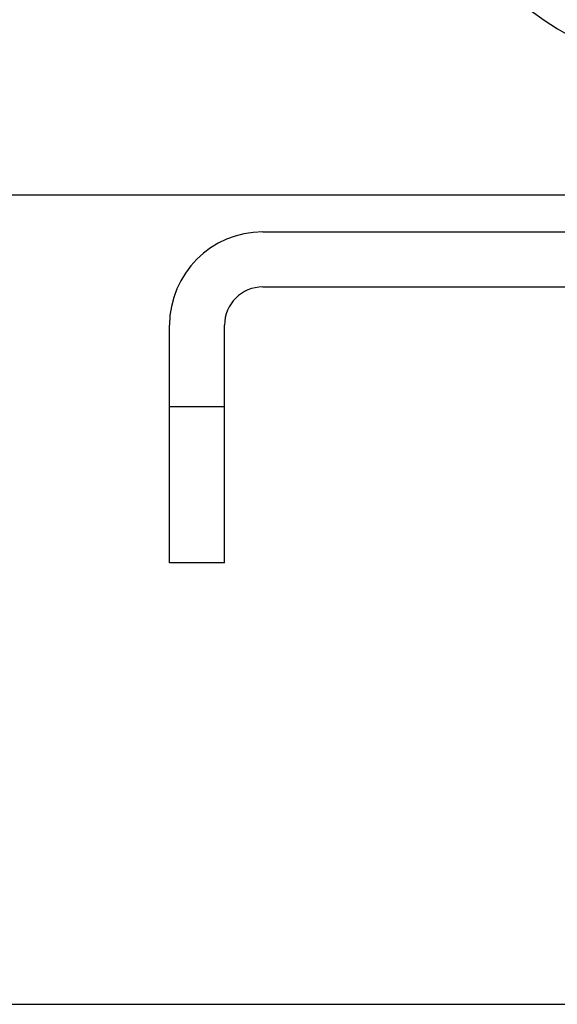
# Model space of a CAD drawing. Header units: inches. Extents: x 0 to 200, y 0 to 129.
# Tile 11 of 30: x 69.51 to 71.34, y 79.32 to 82.67. Entities that reach past the tile are written whole.
import ezdxf

# ---------------------------------------------------------------- set-up
doc = ezdxf.new("R2010")
doc.units = ezdxf.units.IN
doc.header["$LTSCALE"] = 11
doc.header["$MEASUREMENT"] = 0
doc.linetypes.add('HIDDEN', pattern=[0.2, 0.1, -0.1])
doc.layers.get('0').update_dxf_attribs({"linetype": 'CONTINUOUS'})
doc.layers.add('DEFAULT_2', color=8, linetype='HIDDEN')
doc.layers.add('MAIN_ENCLOSURE_DOOR_ASSEMBLY', color=7, linetype='CONTINUOUS')

msp = doc.modelspace()

# ---------------------------------------------------------------- linework, layer by layer
at = {"color": 7, "linetype": 'Continuous'}
msp.add_line((74.0855, 82.0743), (46.7105, 82.0743), dxfattribs=at)
msp.add_arc((72.023, 83.7323), 1.2875, 299.5053, 240.4947, dxfattribs=at)
at = {"layer": 'DEFAULT_2', "color": 8, "linetype": 'HIDDEN'}
for p, q in [((70.34, 81.9493), (73.706, 81.9493)), ((70.34, 81.7623), (73.706, 81.7623)), ((70.023, 80.8243), (70.023, 81.6323)), ((70.21, 80.8243), (70.21, 81.6323)), ((70.21, 81.3543), (70.023, 81.3543)), ((70.21, 80.8243), (70.023, 80.8243))]:
    msp.add_line(p, q, dxfattribs=at)
for radius in [0.317, 0.13]:
    msp.add_arc((70.34, 81.6323), radius, 90, 180, dxfattribs=at)
at = {"layer": 'MAIN_ENCLOSURE_DOOR_ASSEMBLY', "color": 3, "linetype": 'Continuous'}
msp.add_line((47.023, 79.3243), (71.9605, 79.3243), dxfattribs=at)

doc.saveas('drawing.dxf')
